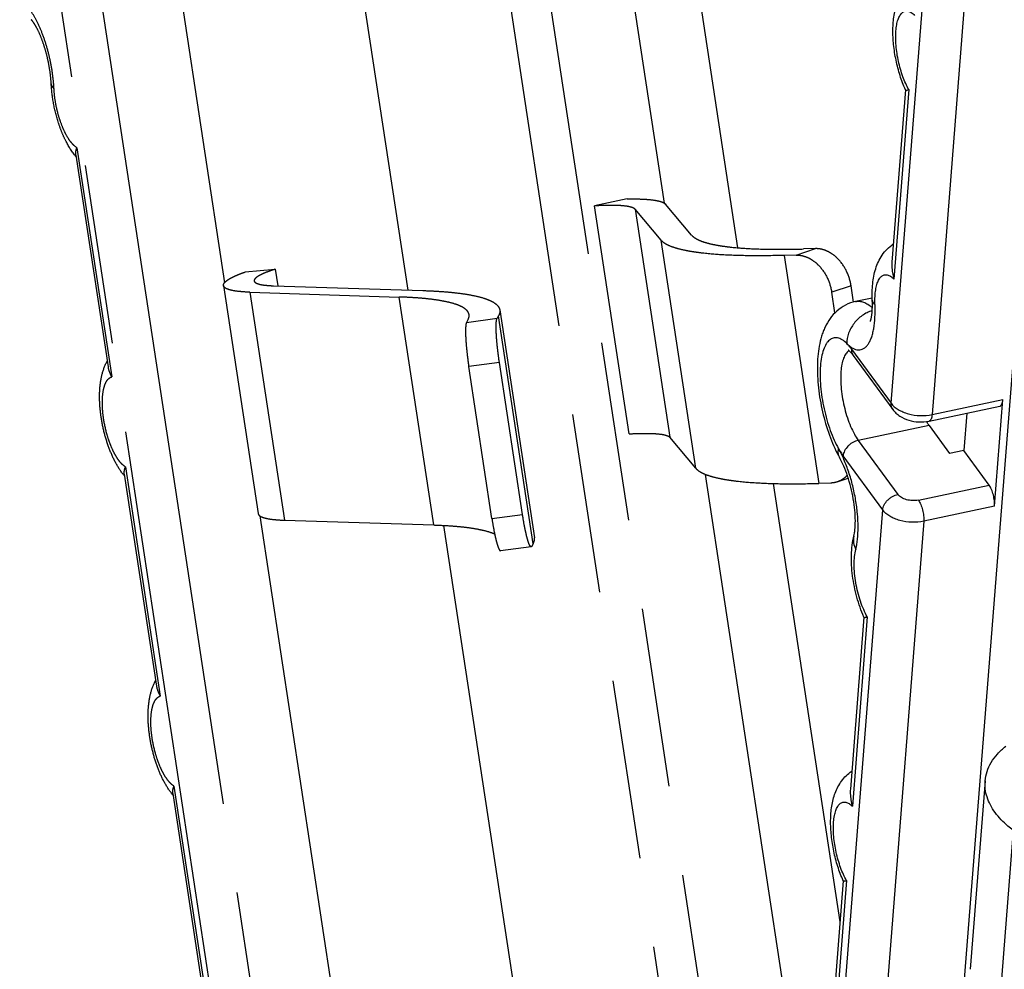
# Model space of a CAD drawing. Header units: millimetres. Extents: x 0 to 420, y 0 to 297.
# Tile 23 of 31: x 334 to 347, y 234 to 246. Entities that reach past the tile are written whole.
import ezdxf

# ---------------------------------------------------------------- set-up
doc = ezdxf.new("R2010")
doc.units = ezdxf.units.MM
doc.header["$LTSCALE"] = 23.1
doc.linetypes.add('PHANTOM', pattern=[0.8, 0.45, -0.05, 0.1, -0.05, 0.1, -0.05])
doc.layers.add('DEFAULT_3', color=7, linetype='PHANTOM')
doc.layers.add('T-EM12-TXX-2DXF_CONTINUOUS_LINE', color=7, linetype='CONTINUOUS')

msp = doc.modelspace()

# ---------------------------------------------------------------- linework, layer by layer
at = {"layer": 'DEFAULT_3', "color": 8, "linetype": 'PHANTOM'}
for p, q in [((340.2409, 253.4826), (344.3846, 226.2233)), ((344.2103, 224.0101), (339.769, 253.2275)), ((342.785, 243.8593), (342.1262, 248.1936)), ((342.9976, 248.0762), (343.7258, 243.2856)), ((336.3899, 247.6594), (337.1235, 242.8338)), ((338.7535, 247.5368), (339.4826, 242.7407)), ((335.2108, 244.4792), (335.6255, 241.7508)), ((342.3084, 243.9138), (341.8853, 243.8243)), ((342.3313, 240.8899), (341.8853, 243.8243)), ((343.1352, 243.448), (342.8012, 243.8459)), ((342.7421, 243.383), (342.4081, 243.7809)), ((344.4802, 243.1914), (344.3265, 243.1871)), ((344.7293, 243.2742), (344.5756, 243.2699)), ((337.3926, 242.9749), (337.7783, 243.0099)), ((337.7783, 243.0099), (337.8111, 242.7944)), ((337.1111, 242.7986), (337.5571, 239.8643)), ((337.7542, 242.7963), (339.6767, 242.7345)), ((345.2195, 242.5869), (345.1877, 242.7959)), ((337.4488, 242.7134), (339.3713, 242.6516)), ((344.9792, 242.4461), (344.9386, 242.7131)), ((340.6505, 242.4093), (340.6327, 242.3773)), ((340.6672, 242.4845), (341.1132, 239.5502)), ((340.2566, 242.356), (340.2387, 242.3241)), ((340.9598, 239.8521), (340.6624, 241.8084)), ((340.5658, 239.7989), (340.2685, 241.7551)), ((343.1881, 240.4487), (342.8541, 240.8466)), ((335.8352, 240.3711), (336.25, 237.6428)), ((344.7536, 230.9094), (343.3157, 240.3687)), ((344.187, 240.2513), (345.0448, 234.6083)), ((344.9262, 240.2571), (344.7726, 240.2527)), ((345.0096, 240.2716), (345.1523, 240.319)), ((337.5794, 239.8345), (340.6918, 219.359)), ((337.8948, 239.7791), (339.8174, 239.7173)), ((339.943, 239.7119), (343.0509, 219.266)), ((341.0714, 239.4366), (340.6774, 239.3833)), ((341.0966, 239.475), (341.0787, 239.443)), ((336.4597, 236.263), (341.8908, 200.5338))]:
    msp.add_line(p, q, dxfattribs=at)
at = {"layer": 'DEFAULT_3', "color": 9, "linetype": 'PHANTOM'}
for p, q in [((340.1948, 212.3696), (335.0281, 246.359)), ((335.5464, 246.4048), (340.713, 212.4153)), ((335.2249, 244.5734), (335.6735, 241.6227)), ((342.4081, 243.7809), (342.8541, 240.8466)), ((343.1881, 240.4487), (342.7421, 243.383)), ((344.3265, 243.1871), (344.7726, 240.2527)), ((344.4802, 243.1914), (344.7293, 243.2742)), ((345.1877, 242.7959), (344.9386, 242.7131)), ((337.4488, 242.7134), (337.8948, 239.7791)), ((339.8174, 239.7173), (339.3713, 242.6516)), ((341.0966, 239.475), (340.6505, 242.4093)), ((340.2387, 242.3241), (340.6327, 242.3773)), ((340.6624, 241.8084), (340.2685, 241.7551)), ((335.8494, 240.4653), (336.2979, 237.5146)), ((340.5658, 239.7989), (340.9598, 239.8521)), ((336.4739, 236.3573), (341.9219, 200.5168))]:
    msp.add_line(p, q, dxfattribs=at)
at = {"layer": 'DEFAULT_3', "color": 8, "linetype": 'PHANTOM'}
for centre, radius, start, end in [((335.865, 244.9994), 0.8484, 218.49131, 219.90012), ((336.4919, 240.8933), 0.8515, 218.50472, 219.88868), ((337.1164, 236.7852), 0.8515, 218.50472, 219.88868)]:
    msp.add_arc(centre, radius, start, end, dxfattribs=at)
at = {"layer": 'DEFAULT_3', "color": 9, "linetype": 'PHANTOM'}
for points, knots in [([(334.9296, 245.337), (334.9266, 245.3962), (334.915, 245.5166), (334.8838, 245.6964), (334.8393, 245.8733), (334.7834, 246.04), (334.7187, 246.1894), (334.6572, 246.2987), (334.6051, 246.3719), (334.567, 246.4167), (334.5289, 246.4532), (334.5021, 246.4729), (334.4888, 246.481)], [0, 0, 0, 0, 0.1414295, 0.2881748, 0.4348629, 0.5761208, 0.7069106, 0.822895, 0.8743209, 0.9209968, 0.9628466, 1, 1, 1, 1]), ([(334.8945, 245.3936), (334.8948, 245.3886), (334.8968, 245.3783), (334.9039, 245.3635), (334.915, 245.3494), (334.9244, 245.341), (334.9296, 245.337)], [0, 0, 0, 0, 0.2202242, 0.4536967, 0.7112533, 1, 1, 1, 1]), ([(335.2249, 244.5734), (335.206, 244.5846), (335.1684, 244.6176), (335.1186, 244.6828), (335.071, 244.767), (335.0276, 244.8668), (334.9902, 244.9782), (334.9603, 245.0965), (334.9394, 245.2168), (334.9316, 245.2973), (334.9296, 245.337)], [0, 0, 0, 0, 0.0784661, 0.1762106, 0.2920775, 0.4229016, 0.5643203, 0.7112571, 0.8582904, 1, 1, 1, 1]), ([(335.5691, 241.0826), (335.564, 241.1164), (335.5561, 241.1826), (335.5513, 241.2791), (335.5539, 241.3682), (335.5638, 241.4473), (335.5807, 241.5142), (335.6012, 241.5605), (335.6215, 241.5889), (335.6373, 241.6048), (335.6546, 241.6164), (335.6672, 241.6211), (335.6735, 241.6227)], [0, 0, 0, 0, 0.175983, 0.3430967, 0.4971603, 0.6346404, 0.7530242, 0.8513742, 0.8935356, 0.9316695, 0.9667258, 1, 1, 1, 1]), ([(335.8494, 240.4653), (335.8337, 240.4747), (335.8022, 240.5007), (335.7596, 240.5517), (335.7181, 240.6171), (335.679, 240.695), (335.6435, 240.7831), (335.6018, 240.9121), (335.5796, 241.0137), (335.5691, 241.0826)], [0, 0, 0, 0, 0.0790679, 0.1748478, 0.2869389, 0.4134688, 0.5516387, 0.6980401, 1, 1, 1, 1]), ([(336.1936, 236.9746), (336.1885, 237.0083), (336.1805, 237.0745), (336.1757, 237.171), (336.1783, 237.2601), (336.1882, 237.3393), (336.2051, 237.4061), (336.2257, 237.4525), (336.2459, 237.4808), (336.2618, 237.4967), (336.2791, 237.5083), (336.2917, 237.5131), (336.2979, 237.5146)], [0, 0, 0, 0, 0.175983, 0.3430967, 0.4971603, 0.6346404, 0.7530242, 0.8513742, 0.8935356, 0.9316695, 0.9667258, 1, 1, 1, 1]), ([(336.4739, 236.3573), (336.4582, 236.3666), (336.4267, 236.3926), (336.3841, 236.4436), (336.3426, 236.509), (336.3035, 236.5869), (336.2679, 236.675), (336.2263, 236.804), (336.2041, 236.9056), (336.1936, 236.9746)], [0, 0, 0, 0, 0.0790679, 0.1748478, 0.2869389, 0.4134688, 0.5516387, 0.6980401, 1, 1, 1, 1])]:
    msp.add_open_spline(points, degree=3, knots=knots, dxfattribs=at)
at = {"layer": 'DEFAULT_3', "color": 8, "linetype": 'PHANTOM'}
for points, knots in [([(334.8945, 245.3936), (334.8924, 245.4357), (334.8845, 245.5221), (334.8638, 245.6522), (334.8343, 245.7822), (334.7975, 245.9062), (334.7557, 246.0179), (334.7174, 246.0998), (334.6868, 246.1537), (334.6672, 246.184), (334.6512, 246.2056), (334.6416, 246.2168), (334.6377, 246.2207)], [0, 0, 0, 0, 0.1441206, 0.296273, 0.4501427, 0.5995286, 0.7379163, 0.8578413, 0.9080266, 0.9497215, 0.9810786, 1, 1, 1, 1]), ([(335.201, 244.4713), (335.1539, 244.5305), (335.0934, 244.6305), (335.0291, 244.7742), (334.972, 244.9321), (334.92, 245.1388), (334.8988, 245.3089), (334.8945, 245.3936)], [0, 0, 0, 0, 0.230381, 0.3526779, 0.479624, 0.7413912, 1, 1, 1, 1]), ([(335.2108, 244.4792), (335.2086, 244.4935), (335.2104, 244.5261), (335.2192, 244.5569), (335.2249, 244.5734)], [0, 0, 0, 0, 0.4533888, 1, 1, 1, 1]), ([(342.329, 243.8143), (342.303, 243.8196), (342.2426, 243.827), (342.1411, 243.8317), (342.0194, 243.831), (341.9319, 243.8271), (341.8853, 243.8243)], [0, 0, 0, 0, 0.1795363, 0.4094224, 0.6849955, 1, 1, 1, 1]), ([(342.3084, 243.9138), (342.3478, 243.9145), (342.422, 243.9147), (342.5261, 243.9113), (342.6152, 243.9042), (342.6693, 243.8963), (342.6934, 243.8914)], [0, 0, 0, 0, 0.3060053, 0.5764733, 0.8085132, 1, 1, 1, 1]), ([(342.4081, 243.7809), (342.4048, 243.7848), (342.3958, 243.7921), (342.3783, 243.8007), (342.3555, 243.8084), (342.3384, 243.8124), (342.329, 243.8143)], [0, 0, 0, 0, 0.1739956, 0.3951132, 0.669656, 1, 1, 1, 1]), ([(342.6934, 243.8914), (342.7062, 243.8888), (342.7295, 243.8833), (342.7606, 243.8729), (342.7844, 243.8611), (342.7968, 243.8512), (342.8012, 243.8459)], [0, 0, 0, 0, 0.330344, 0.6048868, 0.8260044, 1, 1, 1, 1]), ([(343.1352, 243.448), (343.147, 243.434), (343.1801, 243.4074), (343.2436, 243.3761), (343.3264, 243.3483), (343.3886, 243.3336), (343.4227, 243.3267)], [0, 0, 0, 0, 0.1739994, 0.3951154, 0.6696397, 1, 1, 1, 1]), ([(343.0583, 243.2496), (343.0208, 243.2572), (342.9524, 243.2733), (342.8613, 243.3039), (342.7914, 243.3384), (342.7551, 243.3676), (342.7421, 243.383)], [0, 0, 0, 0, 0.3303603, 0.6048846, 0.8260006, 1, 1, 1, 1]), ([(343.4227, 243.3267), (343.4562, 243.3199), (343.5278, 243.3075), (343.6883, 243.2871), (343.9202, 243.2706), (344.2331, 243.2634), (344.4567, 243.2665), (344.5756, 243.2699)], [0, 0, 0, 0, 0.0887035, 0.1883885, 0.4197227, 0.6914416, 1, 1, 1, 1]), ([(344.3265, 243.1871), (344.1958, 243.1834), (343.9497, 243.18), (343.6056, 243.1879), (343.3505, 243.2061), (343.1739, 243.2285), (343.0952, 243.2421), (343.0583, 243.2496)], [0, 0, 0, 0, 0.3085569, 0.5802773, 0.8116127, 0.9112948, 1, 1, 1, 1]), ([(344.4802, 243.1914), (344.5057, 243.1921), (344.5585, 243.1868), (344.6354, 243.1602), (344.709, 243.1162), (344.8004, 243.0353), (344.8903, 242.9019), (344.9288, 242.7774), (344.9386, 242.7131)], [0, 0, 0, 0, 0.1070148, 0.2193578, 0.3381155, 0.4633026, 0.7278794, 1, 1, 1, 1]), ([(345.1877, 242.7959), (345.1779, 242.8602), (345.1394, 242.9847), (345.0494, 243.1181), (344.9581, 243.199), (344.8845, 243.243), (344.8076, 243.2696), (344.7548, 243.2749), (344.7293, 243.2742)], [0, 0, 0, 0, 0.2721206, 0.5366974, 0.6618845, 0.7806422, 0.8929852, 1, 1, 1, 1]), ([(337.1111, 242.7986), (337.1106, 242.8016), (337.1106, 242.8078), (337.1131, 242.8174), (337.1181, 242.8271), (337.1286, 242.8414), (337.1485, 242.8596), (337.18, 242.8812), (337.2207, 242.9039), (337.2702, 242.9273), (337.3284, 242.9514), (337.3703, 242.967), (337.3926, 242.9749)], [0, 0, 0, 0, 0.0259039, 0.0536704, 0.0848171, 0.1204167, 0.2073988, 0.3177384, 0.4523884, 0.6113642, 0.7941958, 1, 1, 1, 1]), ([(337.7783, 243.0099), (337.7571, 243.0031), (337.7171, 242.9898), (337.6614, 242.9691), (337.6138, 242.949), (337.5745, 242.9295), (337.5439, 242.9109), (337.5244, 242.8953), (337.5139, 242.883), (337.5089, 242.8747), (337.5063, 242.8666), (337.5062, 242.8612), (337.5066, 242.8587)], [0, 0, 0, 0, 0.2076232, 0.3926318, 0.5536881, 0.6898841, 0.8008006, 0.8869305, 0.9214087, 0.9509171, 0.9765512, 1, 1, 1, 1]), ([(337.2276, 242.7349), (337.2113, 242.7383), (337.1826, 242.7453), (337.1501, 242.7578), (337.1309, 242.7697), (337.1208, 242.7785), (337.114, 242.7881), (337.1116, 242.7952), (337.1111, 242.7986)], [0, 0, 0, 0, 0.3586242, 0.6367551, 0.7478605, 0.8427479, 0.9249595, 1, 1, 1, 1]), ([(337.5066, 242.8587), (337.5069, 242.8562), (337.5087, 242.8511), (337.5137, 242.844), (337.5211, 242.8375), (337.5351, 242.8288), (337.559, 242.8196), (337.5801, 242.8145), (337.592, 242.812)], [0, 0, 0, 0, 0.0750407, 0.1572547, 0.2521373, 0.363242, 0.6413846, 1, 1, 1, 1]), ([(337.592, 242.812), (337.6155, 242.8072), (337.6696, 242.8003), (337.7239, 242.7972), (337.7542, 242.7963)], [0, 0, 0, 0, 0.4422192, 1, 1, 1, 1]), ([(337.4488, 242.7134), (337.4074, 242.7148), (337.3334, 242.7189), (337.2597, 242.7284), (337.2276, 242.7349)], [0, 0, 0, 0, 0.5577808, 1, 1, 1, 1]), ([(339.6767, 242.7345), (339.7404, 242.7324), (339.8616, 242.727), (340.0337, 242.7139), (340.1865, 242.6961), (340.2815, 242.6803), (340.3254, 242.6714)], [0, 0, 0, 0, 0.2928134, 0.557731, 0.7937097, 1, 1, 1, 1]), ([(340.3254, 242.6714), (340.3732, 242.6616), (340.4405, 242.6454), (340.522, 242.616), (340.5701, 242.5937), (340.609, 242.5695), (340.6386, 242.5435), (340.6588, 242.5153), (340.6657, 242.4946), (340.6672, 242.4845)], [0, 0, 0, 0, 0.358525, 0.507455, 0.6368594, 0.747938, 0.8427963, 0.9249823, 1, 1, 1, 1]), ([(339.961, 242.5943), (339.9211, 242.6024), (339.8348, 242.6168), (339.6958, 242.6329), (339.5394, 242.6449), (339.4292, 242.6498), (339.3713, 242.6516)], [0, 0, 0, 0, 0.2062903, 0.442269, 0.7071866, 1, 1, 1, 1]), ([(340.2717, 242.4244), (340.2703, 242.4336), (340.2641, 242.4524), (340.2458, 242.478), (340.2188, 242.5017), (340.1835, 242.5236), (340.1398, 242.544), (340.0656, 242.5706), (340.0045, 242.5854), (339.961, 242.5943)], [0, 0, 0, 0, 0.0750172, 0.1572033, 0.2520614, 0.363141, 0.4925426, 0.6414741, 1, 1, 1, 1]), ([(340.2566, 242.356), (340.2627, 242.367), (340.2721, 242.3892), (340.2734, 242.4134), (340.2717, 242.4244)], [0, 0, 0, 0, 0.5308961, 1, 1, 1, 1]), ([(340.6672, 242.4845), (340.669, 242.4725), (340.6676, 242.4457), (340.6573, 242.4214), (340.6505, 242.4093)], [0, 0, 0, 0, 0.4690861, 1, 1, 1, 1]), ([(340.2387, 242.3241), (340.237, 242.3209), (340.234, 242.3126), (340.231, 242.2977), (340.2287, 242.2784), (340.2264, 242.2445), (340.2261, 242.1926), (340.2287, 242.1205), (340.2345, 242.0375), (340.2432, 241.9468), (340.2545, 241.8517), (340.2636, 241.7873), (340.2685, 241.7551)], [0, 0, 0, 0, 0.0191249, 0.0455951, 0.079524, 0.1207611, 0.2238316, 0.351275, 0.4984002, 0.6596825, 0.8290202, 1, 1, 1, 1]), ([(340.6624, 241.8084), (340.6575, 241.8406), (340.6485, 241.9049), (340.6372, 242), (340.6285, 242.0908), (340.6227, 242.1738), (340.62, 242.2458), (340.6203, 242.2978), (340.6226, 242.3317), (340.6249, 242.351), (340.628, 242.3659), (340.6309, 242.3742), (340.6327, 242.3773)], [0, 0, 0, 0, 0.1709798, 0.3403175, 0.5015998, 0.648725, 0.7761684, 0.8792389, 0.920476, 0.9544049, 0.9808751, 1, 1, 1, 1]), ([(335.8256, 240.3632), (335.788, 240.4104), (335.7204, 240.5158), (335.6411, 240.6916), (335.5795, 240.8837), (335.5369, 241.0846), (335.5152, 241.2852), (335.5164, 241.4782), (335.544, 241.6603), (335.5859, 241.7734), (335.614, 241.8252)], [0, 0, 0, 0, 0.1175756, 0.2427068, 0.3749776, 0.5100819, 0.6423976, 0.7675977, 0.8852194, 1, 1, 1, 1]), ([(335.6255, 241.7508), (335.6288, 241.7292), (335.6415, 241.6848), (335.6617, 241.6435), (335.6735, 241.6227)], [0, 0, 0, 0, 0.4774283, 1, 1, 1, 1]), ([(342.3313, 240.8899), (342.3779, 240.8927), (342.4654, 240.8966), (342.5871, 240.8974), (342.6886, 240.8927), (342.749, 240.8853), (342.7751, 240.88)], [0, 0, 0, 0, 0.3150045, 0.5905776, 0.8204637, 1, 1, 1, 1]), ([(342.7751, 240.88), (342.7845, 240.8781), (342.8016, 240.874), (342.8243, 240.8664), (342.8418, 240.8578), (342.8509, 240.8505), (342.8541, 240.8466)], [0, 0, 0, 0, 0.330344, 0.6048868, 0.8260044, 1, 1, 1, 1]), ([(335.8352, 240.3711), (335.833, 240.3855), (335.8348, 240.418), (335.8437, 240.4488), (335.8494, 240.4653)], [0, 0, 0, 0, 0.4533888, 1, 1, 1, 1]), ([(343.1881, 240.4487), (343.2011, 240.4332), (343.2375, 240.4041), (343.3074, 240.3696), (343.3984, 240.339), (343.4668, 240.3229), (343.5044, 240.3153)], [0, 0, 0, 0, 0.1739994, 0.3951154, 0.6696397, 1, 1, 1, 1]), ([(343.5044, 240.3153), (343.5412, 240.3077), (343.62, 240.2942), (343.7966, 240.2717), (344.0516, 240.2535), (344.3957, 240.2456), (344.6418, 240.2491), (344.7726, 240.2527)], [0, 0, 0, 0, 0.0887052, 0.1883873, 0.4197227, 0.6914431, 1, 1, 1, 1]), ([(345.0096, 240.2716), (345.0029, 240.2694), (344.9757, 240.2615), (344.9474, 240.2576), (344.9262, 240.2571)], [0, 0, 0, 0, 0.2488765, 1, 1, 1, 1]), ([(345.1394, 240.3586), (345.1217, 240.3387), (345.0819, 240.3034), (345.0341, 240.2798), (345.0096, 240.2716)], [0, 0, 0, 0, 0.5074134, 1, 1, 1, 1]), ([(337.5571, 239.8643), (337.5577, 239.8609), (337.56, 239.8538), (337.5669, 239.8442), (337.577, 239.8353), (337.5961, 239.8235), (337.6287, 239.8109), (337.6574, 239.8039), (337.6737, 239.8006)], [0, 0, 0, 0, 0.0750405, 0.1572521, 0.2521395, 0.3632449, 0.6413758, 1, 1, 1, 1]), ([(337.6737, 239.8006), (337.7058, 239.7941), (337.7794, 239.7845), (337.8535, 239.7804), (337.8948, 239.7791)], [0, 0, 0, 0, 0.4422192, 1, 1, 1, 1]), ([(340.5658, 239.7989), (340.5742, 239.7435), (340.5878, 239.664), (340.6088, 239.5642), (340.6219, 239.5104), (340.6324, 239.473), (340.6396, 239.4495), (340.6467, 239.4293), (340.6534, 239.4128), (340.6599, 239.3997), (340.6663, 239.3894), (340.6733, 239.3827), (340.6774, 239.3833)], [0, 0, 0, 0, 0.3853025, 0.5550306, 0.7023116, 0.7661181, 0.8227259, 0.8717468, 0.9128865, 0.9459762, 0.9710645, 1, 1, 1, 1]), ([(341.0714, 239.4366), (341.0672, 239.436), (341.0602, 239.4427), (341.0538, 239.4529), (341.0473, 239.4661), (341.0406, 239.4826), (341.0336, 239.5028), (341.0263, 239.5263), (341.0158, 239.5637), (341.0027, 239.6175), (340.9817, 239.7173), (340.9682, 239.7968), (340.9598, 239.8521)], [0, 0, 0, 0, 0.0289355, 0.0540238, 0.0871135, 0.1282532, 0.1772741, 0.2338819, 0.2976884, 0.4449694, 0.6146975, 1, 1, 1, 1]), ([(339.8174, 239.7173), (339.8752, 239.7154), (339.9854, 239.7105), (340.1419, 239.6986), (340.2808, 239.6825), (340.3671, 239.6681), (340.4071, 239.6599)], [0, 0, 0, 0, 0.2928134, 0.557731, 0.7937097, 1, 1, 1, 1]), ([(340.4071, 239.6599), (340.4436, 239.6525), (340.5095, 239.6368), (340.5737, 239.6145), (340.6015, 239.6021)], [0, 0, 0, 0, 0.5502663, 1, 1, 1, 1]), ([(341.0966, 239.475), (341.1033, 239.487), (341.1136, 239.5114), (341.1151, 239.5381), (341.1132, 239.5502)], [0, 0, 0, 0, 0.5309139, 1, 1, 1, 1]), ([(341.0787, 239.443), (341.0782, 239.4421), (341.0765, 239.4393), (341.0736, 239.4369), (341.0714, 239.4366)], [0, 0, 0, 0, 0.3127389, 1, 1, 1, 1]), ([(336.45, 236.2551), (336.4125, 236.3023), (336.3449, 236.4078), (336.2656, 236.5835), (336.204, 236.7756), (336.1614, 236.9765), (336.1397, 237.1771), (336.1409, 237.3701), (336.1685, 237.5522), (336.2104, 237.6654), (336.2384, 237.7172)], [0, 0, 0, 0, 0.1175756, 0.2427068, 0.3749776, 0.5100819, 0.6423976, 0.7675977, 0.8852194, 1, 1, 1, 1]), ([(336.25, 237.6428), (336.2532, 237.6211), (336.266, 237.5767), (336.2862, 237.5354), (336.2979, 237.5146)], [0, 0, 0, 0, 0.4774283, 1, 1, 1, 1]), ([(336.4597, 236.263), (336.4575, 236.2774), (336.4593, 236.3099), (336.4681, 236.3407), (336.4739, 236.3573)], [0, 0, 0, 0, 0.4533888, 1, 1, 1, 1])]:
    msp.add_open_spline(points, degree=3, knots=knots, dxfattribs=at)
at = {"layer": 'T-EM12-TXX-2DXF_CONTINUOUS_LINE', "color": 9, "linetype": 'Continuous'}
for p, q in [((345.7036, 241.284), (346.3053, 248.9253)), ((346.8146, 248.5493), (346.231, 241.1383)), ((345.9312, 245.3204), (345.7393, 242.8832)), ((345.1942, 241.9802), (345.7036, 241.284)), ((346.231, 241.1383), (347.142, 241.3311)), ((346.1919, 240.9996), (345.281, 240.8069)), ((345.281, 240.8069), (345.7904, 240.1107)), ((345.5955, 239.9106), (345.0861, 240.6068)), ((346.0541, 240.0379), (346.9651, 240.2306)), ((343.385, 211.8367), (345.5955, 239.9106)), ((347.0339, 239.9577), (346.1229, 239.7649)), ((346.1229, 239.7649), (343.9124, 211.691)), ((345.3968, 238.5342), (345.2049, 236.097)), ((347.2731, 235.7895), (347.0823, 233.3659)), ((345.1297, 235.1411), (344.9378, 232.7039))]:
    msp.add_line(p, q, dxfattribs=at)
at = {"layer": 'T-EM12-TXX-2DXF_CONTINUOUS_LINE', "color": 7, "linetype": 'Continuous'}
for p, q in [((347.5798, 245.7533), (344.9844, 212.7917)), ((345.8881, 245.3187), (345.7136, 243.1019)), ((345.8883, 245.3174), (345.8878, 245.3186)), ((345.4601, 242.6388), (345.2458, 242.5935)), ((345.215, 241.9006), (345.7244, 241.2045)), ((347.0339, 239.9577), (347.142, 241.3311)), ((346.1909, 241.0541), (347.1019, 241.2468)), ((346.6769, 241.1569), (346.639, 240.6762)), ((346.1919, 240.9996), (346.4568, 240.6376)), ((346.639, 240.6762), (346.4568, 240.6376)), ((346.9651, 240.2306), (346.639, 240.6762)), ((345.3538, 238.5325), (345.1792, 236.3157)), ((345.354, 238.5312), (345.3535, 238.5323)), ((346.9133, 236.4225), (346.7225, 233.9988)), ((345.0866, 235.1394), (344.9121, 232.9226)), ((345.0868, 235.1381), (345.0863, 235.1392))]:
    msp.add_line(p, q, dxfattribs=at)
at = {"layer": 'T-EM12-TXX-2DXF_CONTINUOUS_LINE', "color": 9, "linetype": 'Continuous'}
for centre, radius, start, end in [((345.2115, 241.871), 0.1002, 120.4809, 121.92993), ((345.2102, 241.8731), 0.0977, 118.59332, 120.48211), ((344.5989, 241.5446), 0.7377, 36.18949, 37.69765), ((345.4419, 239.5221), 0.224, 165.69268, 167.08372)]:
    msp.add_arc(centre, radius, start, end, dxfattribs=at)
at = {"layer": 'T-EM12-TXX-2DXF_CONTINUOUS_LINE', "color": 7, "linetype": 'Continuous'}
for points, knots in [([(345.8878, 245.3186), (345.8611, 245.3782), (345.8144, 245.5033), (345.7638, 245.6981), (345.7326, 245.8967), (345.7226, 246.0908), (345.7361, 246.2753), (345.7716, 246.4205), (345.8191, 246.5276), (345.8661, 246.6032), (345.9256, 246.6717), (345.9732, 246.7103), (345.9988, 246.7273)], [0, 0, 0, 0, 0.1294337, 0.2638602, 0.3980874, 0.527021, 0.6480986, 0.7634281, 0.8209572, 0.8794054, 0.939117, 1, 1, 1, 1]), ([(345.8883, 245.3174), (345.8887, 245.3166), (345.8908, 245.3152), (345.893, 245.3149), (345.8944, 245.3147)], [0, 0, 0, 0, 0.3925376, 1, 1, 1, 1]), ([(345.8944, 245.3147), (345.8965, 245.3145), (345.9014, 245.3146), (345.9138, 245.316), (345.9239, 245.3184), (345.9312, 245.3204)], [0, 0, 0, 0, 0.1697296, 0.3941847, 1, 1, 1, 1]), ([(345.4609, 242.6109), (345.4578, 242.681), (345.4595, 242.785), (345.4789, 242.9198), (345.5027, 243.0153), (345.5377, 243.1068), (345.5863, 243.1932), (345.6504, 243.2716), (345.7031, 243.3152), (345.7317, 243.3342)], [0, 0, 0, 0, 0.2608183, 0.384601, 0.5055286, 0.6258324, 0.7477328, 0.8724703, 1, 1, 1, 1]), ([(345.7136, 243.1019), (345.7122, 243.084), (345.7106, 243.0102), (345.724, 242.9367), (345.7393, 242.8832)], [0, 0, 0, 0, 0.244018, 1, 1, 1, 1]), ([(345.2458, 242.5935), (345.2011, 242.5841), (345.1146, 242.5532), (345.003, 242.4761), (344.915, 242.3775), (344.8609, 242.2842), (344.8278, 242.2061), (344.8002, 242.1251), (344.7752, 242.0185), (344.7581, 241.884), (344.7522, 241.7425), (344.7568, 241.5947), (344.7764, 241.39), (344.8242, 241.1346), (344.9137, 240.8437), (344.9963, 240.6618), (345.0436, 240.5785)], [0, 0, 0, 0, 0.0601941, 0.119395, 0.1769302, 0.2329648, 0.2607738, 0.2886882, 0.3455611, 0.4048217, 0.46703, 0.5321267, 0.5995773, 0.7378728, 0.8737089, 1, 1, 1, 1]), ([(345.4364, 242.338), (345.4364, 242.3379), (345.4362, 242.3376), (345.4372, 242.3399), (345.4378, 242.3417), (345.4403, 242.3485), (345.4427, 242.3568), (345.4456, 242.3682), (345.4486, 242.3817), (345.4515, 242.3976), (345.4542, 242.4154), (345.4567, 242.435), (345.4595, 242.4644), (345.4619, 242.5046), (345.4626, 242.5563), (345.4617, 242.5923), (345.4609, 242.6109)], [0, 0, 0, 0, 0.0009001, 0.0028438, 0.0150775, 0.0380041, 0.0709551, 0.113183, 0.163914, 0.2224055, 0.2879569, 0.3599284, 0.4377319, 0.6087344, 0.7972291, 1, 1, 1, 1]), ([(345.215, 241.9006), (345.2077, 241.9105), (345.1942, 241.9279), (345.1747, 241.949), (345.16, 241.962), (345.1519, 241.9678), (345.1491, 241.9693)], [0, 0, 0, 0, 0.3852382, 0.6891849, 0.8984004, 1, 1, 1, 1]), ([(347.1019, 241.2468), (347.1046, 241.2474), (347.11, 241.2494), (347.1171, 241.255), (347.1235, 241.2628), (347.1314, 241.2769), (347.1384, 241.3), (347.1411, 241.32), (347.142, 241.3311)], [0, 0, 0, 0, 0.083034, 0.1723361, 0.2727423, 0.3872461, 0.6628383, 1, 1, 1, 1]), ([(345.7244, 241.2045), (345.7366, 241.1878), (345.7645, 241.1567), (345.8312, 241.1049), (345.9305, 241.0603), (346.0599, 241.0386), (346.1482, 241.045), (346.1909, 241.0541)], [0, 0, 0, 0, 0.1204525, 0.2418435, 0.4899686, 0.7456761, 1, 1, 1, 1]), ([(346.1919, 240.9996), (346.1892, 241.0034), (346.1778, 241.0194), (346.1672, 241.0358), (346.1595, 241.0485)], [0, 0, 0, 0, 0.2403882, 1, 1, 1, 1]), ([(345.2249, 239.5775), (345.2277, 239.5885), (345.233, 239.6145), (345.2413, 239.6787), (345.2448, 239.7776), (345.2375, 239.9108), (345.2179, 240.0558), (345.1869, 240.203), (345.1463, 240.3437), (345.0992, 240.4691), (345.0626, 240.545), (345.0436, 240.5785)], [0, 0, 0, 0, 0.0331707, 0.0768503, 0.1876396, 0.3197203, 0.4637361, 0.6116841, 0.7559181, 0.8884555, 1, 1, 1, 1]), ([(347.0339, 239.9577), (347.0357, 239.981), (347.034, 240.0307), (347.0209, 240.1041), (347.0017, 240.1634), (346.9819, 240.2049), (346.9709, 240.2227), (346.9651, 240.2306)], [0, 0, 0, 0, 0.2460041, 0.5179951, 0.7803552, 0.8972956, 1, 1, 1, 1]), ([(345.3535, 238.5323), (345.3165, 238.615), (345.2558, 238.7897), (345.2102, 239.0156), (345.1929, 239.1983), (345.1901, 239.3705), (345.2045, 239.4975), (345.2249, 239.5775)], [0, 0, 0, 0, 0.2541864, 0.5166464, 0.6449294, 0.7685221, 1, 1, 1, 1]), ([(345.354, 238.5312), (345.3544, 238.5304), (345.3564, 238.529), (345.3587, 238.5286), (345.3601, 238.5285)], [0, 0, 0, 0, 0.3925308, 1, 1, 1, 1]), ([(345.3601, 238.5285), (345.3622, 238.5283), (345.3671, 238.5283), (345.3795, 238.5298), (345.3896, 238.5322), (345.3968, 238.5342)], [0, 0, 0, 0, 0.1697297, 0.3941849, 1, 1, 1, 1]), ([(346.9133, 236.4225), (346.9166, 236.4635), (346.9334, 236.5465), (346.988, 236.6646), (347.0704, 236.7748), (347.1398, 236.8391), (347.178, 236.8696)], [0, 0, 0, 0, 0.2312266, 0.4707432, 0.7254323, 1, 1, 1, 1]), ([(345.0863, 235.1392), (345.0596, 235.1989), (345.0129, 235.324), (344.9623, 235.5188), (344.9311, 235.7174), (344.9211, 235.9115), (344.9346, 236.096), (344.9701, 236.2412), (345.0176, 236.3482), (345.0646, 236.4238), (345.1241, 236.4924), (345.1717, 236.5309), (345.1973, 236.548)], [0, 0, 0, 0, 0.1294337, 0.2638602, 0.3980874, 0.527021, 0.6480986, 0.7634281, 0.8209572, 0.8794054, 0.939117, 1, 1, 1, 1]), ([(347.0422, 236.0156), (347.0192, 236.0471), (346.9786, 236.1114), (346.9353, 236.2141), (346.9122, 236.3184), (346.9106, 236.3883), (346.9133, 236.4225)], [0, 0, 0, 0, 0.268524, 0.5218067, 0.7638876, 1, 1, 1, 1]), ([(345.1792, 236.3157), (345.1778, 236.2978), (345.1763, 236.224), (345.1897, 236.1505), (345.2049, 236.097)], [0, 0, 0, 0, 0.244018, 1, 1, 1, 1]), ([(347.2731, 235.7895), (347.2501, 235.8065), (347.1653, 235.8732), (347.0891, 235.9516), (347.0422, 236.0156)], [0, 0, 0, 0, 0.2652716, 1, 1, 1, 1]), ([(345.0868, 235.1381), (345.0872, 235.1373), (345.0893, 235.1359), (345.0915, 235.1355), (345.0929, 235.1354)], [0, 0, 0, 0, 0.3925376, 1, 1, 1, 1]), ([(345.0929, 235.1354), (345.095, 235.1352), (345.0999, 235.1352), (345.1123, 235.1367), (345.1224, 235.1391), (345.1297, 235.1411)], [0, 0, 0, 0, 0.1697296, 0.3941847, 1, 1, 1, 1])]:
    msp.add_open_spline(points, degree=3, knots=knots, dxfattribs=at)
at = {"layer": 'T-EM12-TXX-2DXF_CONTINUOUS_LINE', "color": 9, "linetype": 'Continuous'}
for points, knots in [([(345.765, 246.0764), (345.7671, 246.1031), (345.7732, 246.1526), (345.79, 246.2197), (345.8104, 246.2662), (345.8306, 246.2948), (345.8464, 246.3109), (345.8637, 246.3226), (345.8822, 246.3298), (345.9019, 246.3322), (345.9222, 246.3299), (345.9431, 246.323), (345.9729, 246.307), (345.9933, 246.2895), (346.0064, 246.2763)], [0, 0, 0, 0, 0.1848201, 0.3440592, 0.4764301, 0.5331821, 0.5844997, 0.6316296, 0.6763124, 0.7206565, 0.7668276, 0.8167016, 0.871677, 1, 1, 1, 1]), ([(345.9312, 245.3204), (345.9167, 245.3458), (345.8892, 245.4004), (345.8405, 245.5207), (345.794, 245.6843), (345.7676, 245.8528), (345.7609, 245.9841), (345.7627, 246.0466), (345.765, 246.0764)], [0, 0, 0, 0, 0.1118022, 0.233935, 0.4966814, 0.7611677, 0.8853994, 1, 1, 1, 1]), ([(345.4978, 242.6833), (345.4999, 242.7099), (345.506, 242.7595), (345.5228, 242.8266), (345.5433, 242.8731), (345.5634, 242.9016), (345.5793, 242.9177), (345.5965, 242.9295), (345.6151, 242.9367), (345.6347, 242.9391), (345.655, 242.9368), (345.6759, 242.9299), (345.7058, 242.9138), (345.7262, 242.8964), (345.7393, 242.8832)], [0, 0, 0, 0, 0.1848201, 0.3440592, 0.4764301, 0.5331821, 0.5844997, 0.6316296, 0.6763124, 0.7206565, 0.7668276, 0.8167016, 0.871677, 1, 1, 1, 1]), ([(345.4961, 242.5514), (345.4956, 242.5629), (345.4943, 242.6069), (345.4953, 242.6509), (345.4978, 242.6833)], [0, 0, 0, 0, 0.2617345, 1, 1, 1, 1]), ([(345.1336, 242.0516), (345.1456, 242.0396), (345.1696, 242.0182), (345.2074, 241.9929), (345.2446, 241.9766), (345.2811, 241.9697), (345.3163, 241.9728), (345.3492, 241.9859), (345.3792, 242.0085), (345.4062, 242.04), (345.4299, 242.0799), (345.4504, 242.1278), (345.4674, 242.1833), (345.4861, 242.2703), (345.4988, 242.3941), (345.4985, 242.497), (345.4961, 242.5514)], [0, 0, 0, 0, 0.0601647, 0.1134884, 0.1607628, 0.2034398, 0.2436845, 0.2841636, 0.327491, 0.3757156, 0.4301638, 0.4915404, 0.5600901, 0.6357264, 0.8066909, 1, 1, 1, 1]), ([(345.2458, 242.5935), (345.2624, 242.597), (345.2982, 242.5989), (345.353, 242.5857), (345.4088, 242.5576), (345.4441, 242.5311), (345.4618, 242.516)], [0, 0, 0, 0, 0.2146778, 0.4454062, 0.7045957, 1, 1, 1, 1]), ([(345.4609, 242.6109), (345.4611, 242.6057), (345.4631, 242.5949), (345.4702, 242.5794), (345.4814, 242.5646), (345.4909, 242.5558), (345.4961, 242.5514)], [0, 0, 0, 0, 0.2219143, 0.4562692, 0.7133478, 1, 1, 1, 1]), ([(345.46, 242.4764), (345.4145, 242.4625), (345.3266, 242.4183), (345.2211, 242.3166), (345.1508, 242.1907), (345.1332, 242.0968), (345.1336, 242.0516)], [0, 0, 0, 0, 0.2510299, 0.5086404, 0.7614348, 1, 1, 1, 1]), ([(345.1336, 242.0516), (345.1151, 242.0699), (345.0864, 242.0942), (345.0443, 242.1162), (345.015, 242.1257), (344.9863, 242.1286), (344.9587, 242.1249), (344.9326, 242.1146), (344.9084, 242.0978), (344.8861, 242.075), (344.8577, 242.0346), (344.829, 241.9689), (344.8053, 241.8743), (344.7915, 241.7625), (344.7879, 241.6368), (344.7947, 241.5007), (344.8118, 241.3584), (344.8386, 241.2141), (344.8743, 241.0721), (344.9179, 240.9368), (344.968, 240.8122), (345.0067, 240.7347), (345.0271, 240.6988)], [0, 0, 0, 0, 0.0454244, 0.0648994, 0.0825881, 0.0989923, 0.114781, 0.1307201, 0.1475503, 0.1658808, 0.1861463, 0.2333755, 0.2901332, 0.3559573, 0.42965, 0.5095379, 0.5936355, 0.6797639, 0.7656562, 0.8490554, 0.9278127, 1, 1, 1, 1]), ([(345.1825, 241.9957), (345.1785, 242.0009), (345.1631, 242.0202), (345.1466, 242.0387), (345.1336, 242.0516)], [0, 0, 0, 0, 0.2633236, 1, 1, 1, 1]), ([(345.1585, 241.956), (345.1438, 241.9469), (345.1243, 241.9264), (345.1044, 241.8931), (345.085, 241.8491), (345.0671, 241.7822), (345.0599, 241.725), (345.0574, 241.694)], [0, 0, 0, 0, 0.1790916, 0.2847786, 0.4028024, 0.6769255, 1, 1, 1, 1]), ([(345.1942, 241.9802), (345.1931, 241.9659), (345.195, 241.9375), (345.207, 241.9115), (345.215, 241.9006)], [0, 0, 0, 0, 0.5152529, 1, 1, 1, 1]), ([(345.0574, 241.694), (345.0546, 241.6577), (345.0529, 241.5813), (345.0604, 241.4633), (345.0777, 241.3404), (345.1041, 241.2171), (345.1386, 241.0981), (345.1799, 240.9879), (345.2264, 240.8906), (345.2622, 240.8326), (345.281, 240.8069)], [0, 0, 0, 0, 0.117728, 0.2460931, 0.3810304, 0.5180942, 0.6527236, 0.780491, 0.8973617, 1, 1, 1, 1]), ([(345.7244, 241.2045), (345.7164, 241.2154), (345.7044, 241.2413), (345.7025, 241.2697), (345.7036, 241.284)], [0, 0, 0, 0, 0.4847363, 1, 1, 1, 1]), ([(345.7036, 241.284), (345.7273, 241.2517), (345.7778, 241.2105), (345.8564, 241.1712), (345.9509, 241.1389), (346.0779, 241.1201), (346.1813, 241.1278), (346.231, 241.1383)], [0, 0, 0, 0, 0.2102438, 0.3316709, 0.4613433, 0.7332366, 1, 1, 1, 1]), ([(346.231, 241.1383), (346.2302, 241.1273), (346.2275, 241.1073), (346.2204, 241.0842), (346.2125, 241.07), (346.2062, 241.0622), (346.199, 241.0567), (346.1936, 241.0546), (346.1909, 241.0541)], [0, 0, 0, 0, 0.3371681, 0.6127546, 0.7272551, 0.8276617, 0.9169638, 1, 1, 1, 1]), ([(345.281, 240.8069), (345.2563, 240.8017), (345.22, 240.7874), (345.1771, 240.759), (345.1388, 240.7251), (345.1024, 240.6757), (345.0878, 240.6292), (345.0861, 240.6068)], [0, 0, 0, 0, 0.2555894, 0.3878478, 0.5197068, 0.7723264, 1, 1, 1, 1]), ([(345.0436, 240.5785), (345.0339, 240.5956), (345.0208, 240.6359), (345.0231, 240.6778), (345.0271, 240.6988)], [0, 0, 0, 0, 0.4794576, 1, 1, 1, 1]), ([(345.2481, 239.4015), (345.2592, 239.445), (345.2746, 239.5409), (345.2811, 239.6948), (345.2725, 239.8645), (345.2489, 240.0427), (345.2113, 240.2221), (345.1613, 240.3952), (345.101, 240.5547), (345.0528, 240.6534), (345.0271, 240.6988)], [0, 0, 0, 0, 0.1004517, 0.2165062, 0.3445945, 0.4802797, 0.6186408, 0.7545948, 0.8832039, 1, 1, 1, 1]), ([(345.0271, 240.6988), (345.0318, 240.6905), (345.0502, 240.659), (345.0702, 240.6285), (345.0861, 240.6068)], [0, 0, 0, 0, 0.2626999, 1, 1, 1, 1]), ([(345.5955, 239.9106), (345.5973, 239.933), (345.6118, 239.9796), (345.6482, 240.0289), (345.6865, 240.0628), (345.7294, 240.0912), (345.7657, 240.1055), (345.7904, 240.1107)], [0, 0, 0, 0, 0.2276736, 0.4802932, 0.6121522, 0.7444106, 1, 1, 1, 1]), ([(346.0541, 240.0379), (346.0293, 240.0326), (345.9776, 240.0288), (345.9141, 240.0382), (345.8668, 240.0543), (345.8275, 240.074), (345.8022, 240.0946), (345.7904, 240.1107)], [0, 0, 0, 0, 0.2667489, 0.5386392, 0.6683154, 0.7897504, 1, 1, 1, 1]), ([(346.0541, 240.0379), (346.0599, 240.03), (346.0709, 240.0121), (346.0907, 239.9706), (346.1099, 239.9113), (346.1231, 239.838), (346.1247, 239.7883), (346.1229, 239.7649)], [0, 0, 0, 0, 0.1027038, 0.2196439, 0.4820049, 0.7539968, 1, 1, 1, 1]), ([(346.1229, 239.7649), (346.0732, 239.7544), (345.9698, 239.7467), (345.8428, 239.7655), (345.7483, 239.7978), (345.6697, 239.837), (345.6191, 239.8783), (345.5955, 239.9106)], [0, 0, 0, 0, 0.2667488, 0.5386391, 0.6683162, 0.7897509, 1, 1, 1, 1]), ([(345.2236, 239.5722), (345.2204, 239.5584), (345.2167, 239.53), (345.2199, 239.4713), (345.2344, 239.4283), (345.2481, 239.4015)], [0, 0, 0, 0, 0.2413443, 0.4867929, 1, 1, 1, 1]), ([(345.3968, 238.5342), (345.3796, 238.5644), (345.3472, 238.6302), (345.3068, 238.7366), (345.2732, 238.8523), (345.2479, 238.9723), (345.2319, 239.0916), (345.226, 239.2051), (345.2303, 239.3082), (345.2407, 239.3724), (345.2481, 239.4015)], [0, 0, 0, 0, 0.1164699, 0.2449048, 0.3808196, 0.5192437, 0.6550549, 0.7832901, 0.8994719, 1, 1, 1, 1]), ([(344.9635, 235.897), (344.9656, 235.9237), (344.9717, 235.9733), (344.9885, 236.0403), (345.0089, 236.0869), (345.0291, 236.1154), (345.0449, 236.1315), (345.0622, 236.1433), (345.0807, 236.1504), (345.1004, 236.1529), (345.1207, 236.1506), (345.1416, 236.1436), (345.1714, 236.1276), (345.1918, 236.1101), (345.2049, 236.097)], [0, 0, 0, 0, 0.1848201, 0.3440592, 0.4764301, 0.5331821, 0.5844997, 0.6316296, 0.6763124, 0.7206565, 0.7668276, 0.8167016, 0.871677, 1, 1, 1, 1]), ([(345.1297, 235.1411), (345.1152, 235.1664), (345.0877, 235.2211), (345.039, 235.3414), (344.9925, 235.5049), (344.9661, 235.6735), (344.9594, 235.8048), (344.9612, 235.8672), (344.9635, 235.897)], [0, 0, 0, 0, 0.1118022, 0.233935, 0.4966814, 0.7611677, 0.8853994, 1, 1, 1, 1])]:
    msp.add_open_spline(points, degree=3, knots=knots, dxfattribs=at)

doc.saveas('drawing.dxf')
